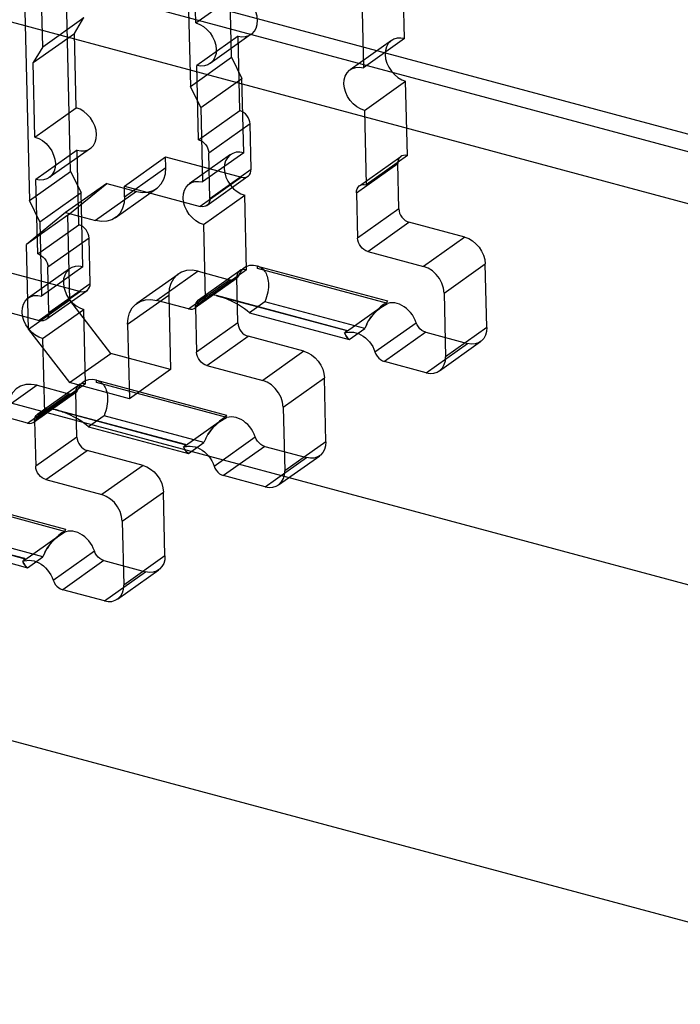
# Model space of a CAD drawing. Header units: millimetres. Extents: x 6 to 414, y 7 to 290.
# Tile 228 of 256: x 163.854 to 164.132, y 143.336 to 143.75. Entities that reach past the tile are written whole.
import ezdxf

# ---------------------------------------------------------------- set-up
doc = ezdxf.new("R2010")
doc.units = ezdxf.units.MM
doc.header["$LTSCALE"] = 23.1
doc.layers.get('0').update_dxf_attribs({"linetype": 'CONTINUOUS'})
doc.layers.add('_60383', color=7, linetype='CONTINUOUS')

msp = doc.modelspace()

# ---------------------------------------------------------------- linework, layer by layer
at = {"color": 6, "linetype": 'Continuous'}
for p, q in [((163.86395, 143.73885), (163.86088, 143.86865)), ((163.94346, 143.73447), (163.94081, 143.84637)), ((163.92347, 143.83407), (163.92612, 143.72216)), ((163.87571, 143.68641), (163.87306, 143.79831)), ((163.85571, 143.78601), (163.85837, 143.67411)), ((163.92843, 143.74894), (163.92769, 143.78027)), ((164.01634, 143.74231), (164.0156, 143.77364)), ((163.92843, 143.74894), (163.94577, 143.76124)), ((163.99825, 143.76134), (163.999, 143.73001)), ((163.86395, 143.73885), (163.8813, 143.75115)), ((163.87728, 143.74452), (163.8813, 143.75115)), ((163.85993, 143.73222), (163.87728, 143.74452)), ((163.87802, 143.71319), (163.87728, 143.74452)), ((163.95177, 143.74413), (163.93443, 143.73183)), ((163.9462, 143.74334), (163.92885, 143.73104)), ((163.94694, 143.71201), (163.9462, 143.74334)), ((164.01077, 143.74151), (163.99342, 143.72921)), ((164.01634, 143.74231), (163.999, 143.73001)), ((163.86395, 143.73885), (163.85993, 143.73222)), ((163.86068, 143.70089), (163.85993, 143.73222)), ((163.92612, 143.72216), (163.94346, 143.73447)), ((163.92959, 143.69971), (163.92885, 143.73104)), ((163.94346, 143.73447), (163.94785, 143.72559)), ((163.9305, 143.71328), (163.94785, 143.72559)), ((163.94859, 143.69425), (163.94785, 143.72559)), ((163.99942, 143.7121), (164.01677, 143.7244)), ((164.01751, 143.69307), (164.01677, 143.7244)), ((163.9305, 143.71328), (163.92612, 143.72216)), ((163.86068, 143.70089), (163.87802, 143.71319)), ((163.92959, 143.69971), (163.94694, 143.71201)), ((163.9305, 143.71328), (163.93124, 143.68195)), ((163.99942, 143.7121), (164.00016, 143.68077)), ((163.95125, 143.7064), (163.9339, 143.6941)), ((163.9517, 143.6873), (163.95125, 143.7064)), ((163.87844, 143.69529), (163.8611, 143.68298)), ((163.88402, 143.69608), (163.86667, 143.68378)), ((163.87919, 143.66395), (163.87844, 143.69529)), ((163.94859, 143.69425), (163.93124, 143.68195)), ((163.93435, 143.675), (163.9339, 143.6941)), ((163.89834, 143.68022), (163.91568, 143.69252)), ((163.91568, 143.69252), (163.9476, 143.68395)), ((163.91579, 143.68804), (163.91568, 143.69252)), ((163.94302, 143.69346), (163.92567, 143.68116)), ((163.99607, 143.67742), (164.01341, 143.68972)), ((163.99738, 143.68037), (164.01472, 143.69267)), ((164.01751, 143.69307), (164.00016, 143.68077)), ((164.01387, 143.67062), (164.01341, 143.68972)), ((163.85837, 143.67411), (163.87571, 143.68641)), ((163.87571, 143.68641), (163.88009, 143.67753)), ((163.89844, 143.67574), (163.91579, 143.68804)), ((163.93435, 143.675), (163.9517, 143.6873)), ((163.86184, 143.65165), (163.8611, 143.68298)), ((163.8909, 143.68138), (163.87356, 143.66907)), ((163.87452, 143.66798), (163.8909, 143.68138)), ((163.8909, 143.68138), (163.9035, 143.67799)), ((163.9476, 143.68395), (163.93026, 143.67165)), ((163.93305, 143.67205), (163.95039, 143.68435)), ((163.86275, 143.66523), (163.88009, 143.67753)), ((163.88084, 143.6462), (163.88009, 143.67753)), ((163.9035, 143.67799), (163.88616, 143.66569)), ((163.89452, 143.66689), (163.91186, 143.67919)), ((163.89834, 143.68022), (163.93026, 143.67165)), ((163.89844, 143.67574), (163.89834, 143.68022)), ((163.99607, 143.67742), (163.99652, 143.65832)), ((163.86275, 143.66523), (163.85837, 143.67411)), ((163.93167, 143.66405), (163.94901, 143.67635)), ((163.94976, 143.64502), (163.94901, 143.67635)), ((163.87356, 143.66907), (163.85718, 143.65568)), ((163.87356, 143.66907), (163.88616, 143.66569)), ((164.01387, 143.67062), (163.99652, 143.65832)), ((163.87452, 143.66798), (163.85718, 143.65568)), ((163.86275, 143.66523), (163.86349, 143.6339)), ((163.87537, 143.63217), (163.87452, 143.66798)), ((164.00083, 143.65271), (164.01817, 143.66502)), ((164.0417, 143.6587), (164.01817, 143.66502)), ((163.86184, 143.65165), (163.87919, 143.66395)), ((163.93167, 143.66405), (163.93241, 143.63272)), ((163.88349, 143.65835), (163.86615, 143.64605)), ((163.88395, 143.63925), (163.88349, 143.65835)), ((164.0417, 143.6587), (164.02435, 143.6464)), ((163.85803, 143.61987), (163.85718, 143.65568)), ((164.00083, 143.65271), (164.02435, 143.6464)), ((163.84793, 143.64446), (163.87985, 143.6359)), ((163.87526, 143.64541), (163.85792, 143.6331)), ((163.88084, 143.6462), (163.86349, 143.6339)), ((163.8666, 143.62695), (163.86615, 143.64605)), ((163.92934, 143.64438), (163.912, 143.63207)), ((163.94976, 143.64502), (163.92921, 143.63042)), ((163.92934, 143.64438), (163.94266, 143.6408)), ((163.92962, 143.63232), (163.94697, 143.64462)), ((164.03296, 143.6352), (164.05031, 143.6475)), ((164.05094, 143.62064), (164.05031, 143.6475)), ((163.90364, 143.63088), (163.92098, 143.64318)), ((163.92532, 143.6285), (163.94266, 143.6408)), ((163.94545, 143.6412), (163.92811, 143.6289)), ((163.92832, 143.62937), (163.94566, 143.64167)), ((163.94611, 143.62257), (163.94566, 143.64167)), ((163.87985, 143.6359), (163.86251, 143.6236)), ((163.86529, 143.62399), (163.88264, 143.6363)), ((163.8666, 143.62695), (163.88395, 143.63925)), ((163.83058, 143.63216), (163.86251, 143.6236)), ((163.87537, 143.63217), (163.85803, 143.61987)), ((163.8926, 143.60976), (163.87537, 143.63217)), ((163.89971, 143.62203), (163.91706, 143.63433)), ((163.92532, 143.6285), (163.912, 143.63207)), ((163.91706, 143.63433), (163.9178, 143.603)), ((163.95753, 143.63151), (163.95102, 143.6269)), ((163.99953, 143.62024), (163.95753, 143.63151)), ((164.03296, 143.6352), (164.0336, 143.60834)), ((163.86392, 143.61599), (163.88126, 143.6283)), ((163.882, 143.59696), (163.88126, 143.6283)), ((163.92832, 143.62937), (163.92877, 143.61026)), ((164.00689, 143.62951), (163.9909, 143.61817)), ((163.95102, 143.6269), (163.99303, 143.61563)), ((163.85803, 143.61987), (163.87525, 143.59746)), ((163.89971, 143.62203), (163.90046, 143.5907)), ((163.94611, 143.62257), (163.92877, 143.61026)), ((163.99303, 143.61563), (163.99953, 143.62024)), ((164.00386, 143.61039), (164.0212, 143.62269)), ((164.05094, 143.62064), (164.0336, 143.60834)), ((163.86392, 143.61599), (163.86466, 143.58466)), ((163.93308, 143.60466), (163.95042, 143.61696)), ((163.97394, 143.61065), (163.95042, 143.61696)), ((164.02523, 143.61864), (164.00789, 143.60634)), ((164.02523, 143.61864), (164.04276, 143.61394)), ((164.02541, 143.60164), (164.04276, 143.61394)), ((164.03098, 143.60244), (164.04833, 143.61474)), ((163.87525, 143.59746), (163.8926, 143.60976)), ((163.9178, 143.603), (163.8926, 143.60976)), ((163.97394, 143.61065), (163.9566, 143.59835)), ((163.9178, 143.603), (163.90046, 143.5907)), ((163.93308, 143.60466), (163.9566, 143.59835)), ((164.02541, 143.60164), (164.00789, 143.60634)), ((163.96521, 143.58714), (163.98256, 143.59944)), ((163.98319, 143.57259), (163.98256, 143.59944)), ((163.86159, 143.59632), (163.84425, 143.58402)), ((163.882, 143.59696), (163.86146, 143.58237)), ((163.86159, 143.59632), (163.87491, 143.59275)), ((163.86187, 143.58426), (163.87922, 143.59657)), ((163.90046, 143.5907), (163.87525, 143.59746)), ((163.85757, 143.58045), (163.87491, 143.59275)), ((163.8777, 143.59315), (163.86035, 143.58084)), ((163.86056, 143.58131), (163.87791, 143.59362)), ((163.87836, 143.57451), (163.87791, 143.59362)), ((163.96521, 143.58714), (163.96585, 143.56029)), ((163.85757, 143.58045), (163.84425, 143.58402)), ((163.88977, 143.58346), (163.88327, 143.57885)), ((163.93178, 143.57219), (163.88977, 143.58346)), ((163.86056, 143.58131), (163.86102, 143.56221)), ((163.88327, 143.57885), (163.92527, 143.56758)), ((163.93914, 143.58146), (163.92315, 143.57012)), ((163.87836, 143.57451), (163.86102, 143.56221)), ((163.9361, 143.56234), (163.95345, 143.57464)), ((163.92527, 143.56758), (163.93178, 143.57219)), ((163.95748, 143.57059), (163.94014, 143.55829)), ((163.95748, 143.57059), (163.975, 143.56589)), ((163.98319, 143.57259), (163.96585, 143.56029)), ((163.86532, 143.55661), (163.88267, 143.56891)), ((163.90619, 143.5626), (163.88267, 143.56891)), ((163.95766, 143.55359), (163.975, 143.56589)), ((163.96323, 143.55438), (163.98058, 143.56668)), ((163.90619, 143.5626), (163.88885, 143.55029)), ((163.95766, 143.55359), (163.94014, 143.55829)), ((163.86532, 143.55661), (163.88885, 143.55029)), ((163.89746, 143.53909), (163.9148, 143.55139)), ((163.91544, 143.52453), (163.9148, 143.55139)), ((163.89746, 143.53909), (163.89809, 143.51223)), ((163.86403, 143.52414), (163.82202, 143.53541)), ((163.87138, 143.5334), (163.8554, 143.52206)), ((163.81552, 143.53079), (163.85752, 143.51952)), ((163.85752, 143.51952), (163.86403, 143.52414)), ((163.86835, 143.51428), (163.8857, 143.52658)), ((163.91544, 143.52453), (163.89809, 143.51223)), ((163.88973, 143.52254), (163.87238, 143.51024)), ((163.88973, 143.52254), (163.90725, 143.51784)), ((163.88991, 143.50553), (163.90725, 143.51784)), ((163.89548, 143.50633), (163.91282, 143.51863)), ((163.88991, 143.50553), (163.87238, 143.51024))]:
    msp.add_line(p, q, dxfattribs=at)
at = {"color": 7, "linetype": 'Continuous'}
for p, q in [((163.95433, 143.64656), (164.00907, 143.63188)), ((163.95436, 143.64552), (163.95433, 143.64656)), ((164.00923, 143.6308), (163.95436, 143.64552)), ((163.93699, 143.63426), (163.99172, 143.61958)), ((163.93736, 143.63393), (163.93699, 143.63426)), ((163.99209, 143.61924), (163.93736, 143.63393)), ((164.00907, 143.63188), (164.00873, 143.63104)), ((164.00033, 143.62198), (164.0013, 143.6237)), ((163.99172, 143.61958), (163.99188, 143.6185)), ((164.00036, 143.62203), (163.99953, 143.62024)), ((163.88658, 143.59851), (163.94131, 143.58382)), ((163.88661, 143.59747), (163.88658, 143.59851)), ((163.94147, 143.58274), (163.88661, 143.59747)), ((163.86924, 143.58621), (163.92397, 143.57152)), ((163.8696, 143.58588), (163.86924, 143.58621)), ((163.92434, 143.57119), (163.8696, 143.58588)), ((163.94131, 143.58382), (163.94098, 143.58299)), ((163.9326, 143.57397), (163.93178, 143.57219)), ((163.93257, 143.57392), (163.93354, 143.57565)), ((163.92397, 143.57152), (163.92413, 143.57044)), ((163.92458, 143.56825), (163.92527, 143.56758)), ((163.81883, 143.55046), (163.87356, 143.53577)), ((163.87372, 143.53469), (163.81885, 143.54941)), ((163.80148, 143.53816), (163.85622, 143.52347)), ((163.85658, 143.52314), (163.80185, 143.53782)), ((163.87356, 143.53577), (163.87322, 143.53494)), ((163.86485, 143.52592), (163.86403, 143.52414)), ((163.86482, 143.52587), (163.86579, 143.5276)), ((163.85622, 143.52347), (163.85638, 143.52239)), ((163.85683, 143.52019), (163.85752, 143.51952))]:
    msp.add_line(p, q, dxfattribs=at)
at = {"color": 6, "linetype": 'Continuous'}
for points in [[(163.95439, 143.75004), (163.95419, 143.75182), (163.95367, 143.75362), (163.95287, 143.75537), (163.95178, 143.75703), (163.95048, 143.75848), (163.94902, 143.75969), (163.94744, 143.76062), (163.94577, 143.76124)], [(163.92843, 143.74894), (163.93006, 143.74833), (163.93165, 143.74741), (163.93311, 143.7462), (163.93443, 143.74473), (163.9355, 143.7431), (163.93632, 143.74135), (163.93683, 143.73955), (163.93704, 143.73774)], [(163.9462, 143.74334), (163.94783, 143.74307), (163.94938, 143.74316), (163.95081, 143.74359), (163.95208, 143.74437), (163.95308, 143.74544), (163.95382, 143.74677), (163.95426, 143.74831), (163.95439, 143.75004)], [(164.01634, 143.74231), (164.01471, 143.74257), (164.01316, 143.74249), (164.01173, 143.74206), (164.01046, 143.74128), (164.00945, 143.74021), (164.00872, 143.73888), (164.00828, 143.73733), (164.00815, 143.73561)], [(163.93704, 143.73774), (163.93692, 143.73604), (163.93649, 143.73449), (163.93576, 143.73316), (163.93473, 143.73207), (163.93349, 143.7313), (163.93206, 143.73086), (163.93051, 143.73077), (163.92885, 143.73104)], [(164.00815, 143.73561), (164.00835, 143.73383), (164.00887, 143.73203), (164.00967, 143.73028), (164.01076, 143.72862), (164.01206, 143.72717), (164.01352, 143.72596), (164.0151, 143.72503), (164.01677, 143.7244)], [(163.99081, 143.72331), (163.99093, 143.725), (163.99136, 143.72655), (163.99209, 143.72789), (163.99312, 143.72898), (163.99436, 143.72975), (163.99578, 143.73018), (163.99734, 143.73027), (163.999, 143.73001)], [(163.99942, 143.7121), (163.99779, 143.71271), (163.9962, 143.71364), (163.99474, 143.71484), (163.99342, 143.71632), (163.99235, 143.71795), (163.99153, 143.71969), (163.99102, 143.72149), (163.99081, 143.72331)], [(163.88663, 143.70198), (163.88643, 143.70377), (163.88592, 143.70557), (163.88511, 143.70731), (163.88402, 143.70897), (163.88273, 143.71042), (163.88127, 143.71164), (163.87969, 143.71257), (163.87802, 143.71319)], [(163.95125, 143.7064), (163.95115, 143.70729), (163.95089, 143.70819), (163.95049, 143.70907), (163.94994, 143.7099), (163.94929, 143.71062), (163.94856, 143.71123), (163.94777, 143.7117), (163.94694, 143.71201)], [(163.87844, 143.69529), (163.88007, 143.69502), (163.88163, 143.6951), (163.88306, 143.69553), (163.88432, 143.69631), (163.88533, 143.69738), (163.88607, 143.69872), (163.88651, 143.70026), (163.88663, 143.70198)], [(163.86068, 143.70089), (163.86231, 143.70028), (163.86389, 143.69935), (163.86536, 143.69815), (163.86668, 143.69667), (163.86775, 143.69504), (163.86856, 143.6933), (163.86908, 143.6915), (163.86929, 143.68968)], [(163.92959, 143.69971), (163.93041, 143.6994), (163.9312, 143.69894), (163.93194, 143.69833), (163.9326, 143.6976), (163.93313, 143.69678), (163.93354, 143.69591), (163.9338, 143.69501), (163.9339, 143.6941)], [(163.94859, 143.69425), (163.94696, 143.69452), (163.9454, 143.69444), (163.94398, 143.69401), (163.94271, 143.69323), (163.9417, 143.69216), (163.94096, 143.69082), (163.94052, 143.68928), (163.9404, 143.68756)], [(163.86929, 143.68968), (163.86917, 143.68799), (163.86874, 143.68644), (163.868, 143.6851), (163.86698, 143.68401), (163.86574, 143.68324), (163.86431, 143.68281), (163.86276, 143.68272), (163.8611, 143.68298)], [(164.01751, 143.69307), (164.01669, 143.6932), (164.01592, 143.69316), (164.0152, 143.69295), (164.01457, 143.69256), (164.01406, 143.69202), (164.0137, 143.69136), (164.01348, 143.69058), (164.01341, 143.68972)], [(163.9035, 143.67799), (163.90594, 143.67759), (163.90828, 143.67772), (163.91042, 143.67837), (163.91232, 143.67954), (163.91383, 143.68114), (163.91494, 143.68314), (163.9156, 143.68545), (163.91579, 143.68804)], [(163.9404, 143.68756), (163.9406, 143.68577), (163.94111, 143.68397), (163.94192, 143.68223), (163.94301, 143.68057), (163.9443, 143.67912), (163.94577, 143.6779), (163.94735, 143.67697), (163.94901, 143.67635)], [(163.9476, 143.68395), (163.94842, 143.68382), (163.9492, 143.68386), (163.94991, 143.68408), (163.95054, 143.68447), (163.95105, 143.685), (163.95142, 143.68567), (163.95164, 143.68644), (163.9517, 143.6873)], [(163.92306, 143.67525), (163.92317, 143.67695), (163.92361, 143.6785), (163.92434, 143.67983), (163.92537, 143.68092), (163.92661, 143.68169), (163.92803, 143.68213), (163.92959, 143.68222), (163.93124, 143.68195)], [(163.99607, 143.67742), (163.99613, 143.67827), (163.99635, 143.67904), (163.99671, 143.67971), (163.99722, 143.68026), (163.99784, 143.68064), (163.99856, 143.68086), (163.99934, 143.6809), (164.00016, 143.68077)], [(163.89844, 143.67574), (163.89826, 143.6732), (163.89761, 143.67088), (163.89651, 143.66887), (163.89498, 143.66724), (163.89311, 143.66608), (163.89098, 143.66542), (163.88864, 143.66529), (163.88616, 143.66569)], [(163.93167, 143.66405), (163.93003, 143.66466), (163.92845, 143.66558), (163.92698, 143.66679), (163.92567, 143.66826), (163.92459, 143.66989), (163.92378, 143.67164), (163.92326, 143.67344), (163.92306, 143.67525)], [(163.93435, 143.675), (163.93429, 143.67415), (163.93408, 143.67338), (163.93371, 143.67271), (163.9332, 143.67216), (163.93258, 143.67178), (163.93187, 143.67156), (163.93109, 143.67152), (163.93026, 143.67165)], [(164.01387, 143.67062), (164.01397, 143.66973), (164.01422, 143.66883), (164.01463, 143.66795), (164.01517, 143.66712), (164.01582, 143.6664), (164.01655, 143.66579), (164.01734, 143.66533), (164.01817, 143.66502)], [(163.88349, 143.65835), (163.88339, 143.65924), (163.88314, 143.66014), (163.88273, 143.66102), (163.88219, 143.66185), (163.88154, 143.66257), (163.88081, 143.66318), (163.88002, 143.66364), (163.87919, 143.66395)], [(164.00083, 143.65271), (164.00001, 143.65302), (163.99922, 143.65348), (163.99849, 143.65409), (163.99783, 143.65482), (163.99729, 143.65564), (163.99688, 143.65651), (163.99663, 143.65741), (163.99652, 143.65832)], [(164.0417, 143.6587), (164.04333, 143.65809), (164.04491, 143.65717), (164.04638, 143.65596), (164.0477, 143.65449), (164.04877, 143.65286), (164.04958, 143.65111), (164.0501, 143.64931), (164.05031, 143.6475)], [(163.86184, 143.65165), (163.86266, 143.65135), (163.86345, 143.65088), (163.86418, 143.65028), (163.86484, 143.64954), (163.86538, 143.64873), (163.86579, 143.64786), (163.86605, 143.64696), (163.86615, 143.64605)], [(163.88084, 143.6462), (163.87921, 143.64647), (163.87765, 143.64638), (163.87622, 143.64595), (163.87496, 143.64517), (163.87395, 143.6441), (163.87321, 143.64277), (163.87277, 143.64123), (163.87265, 143.6395)], [(163.92934, 143.64438), (163.9269, 143.64478), (163.92456, 143.64465), (163.92242, 143.644), (163.92052, 143.64283), (163.91901, 143.64123), (163.9179, 143.63923), (163.91724, 143.63692), (163.91706, 143.63433)], [(163.94976, 143.64502), (163.94894, 143.64515), (163.94816, 143.64511), (163.94745, 143.64489), (163.94682, 143.6445), (163.94631, 143.64397), (163.94594, 143.6433), (163.94572, 143.64253), (163.94566, 143.64167)], [(163.95433, 143.64656), (163.95265, 143.64684), (163.95101, 143.64672), (163.94953, 143.64623), (163.94826, 143.64537), (163.94726, 143.6442), (163.94621, 143.642)], [(163.95433, 143.64656), (163.95477, 143.64643), (163.95519, 143.64625), (163.9556, 143.64604), (163.95599, 143.6458), (163.95637, 143.64551), (163.95673, 143.64518), (163.95708, 143.64482), (163.9574, 143.64441), (163.9577, 143.64395), (163.95798, 143.64344), (163.95824, 143.64289), (163.95846, 143.64229), (163.95865, 143.64163), (163.95881, 143.64092), (163.95892, 143.64015), (163.95899, 143.63934), (163.95901, 143.63847), (163.95897, 143.63756), (163.95888, 143.63661), (163.95873, 143.63562), (163.95852, 143.63461), (163.95825, 143.63359), (163.95792, 143.63255), (163.95753, 143.63151)], [(164.03296, 143.6352), (164.03271, 143.63723), (164.03205, 143.63928), (164.03101, 143.64124), (164.02964, 143.64304), (164.02803, 143.64453), (164.02625, 143.64567), (164.02435, 143.6464)], [(163.94621, 143.642), (163.94571, 143.64141), (163.94507, 143.64097), (163.94433, 143.64072), (163.94353, 143.64066), (163.94266, 143.6408)], [(163.87265, 143.6395), (163.87285, 143.63772), (163.87336, 143.63592), (163.87417, 143.63417), (163.87526, 143.63251), (163.87655, 143.63106), (163.87802, 143.62985), (163.8796, 143.62892), (163.88126, 143.6283)], [(163.87985, 143.6359), (163.88067, 143.63576), (163.88144, 143.63581), (163.88216, 143.63602), (163.88279, 143.63641), (163.8833, 143.63695), (163.88366, 143.63761), (163.88388, 143.63838), (163.88395, 143.63925)], [(163.8553, 143.6272), (163.85542, 143.6289), (163.85586, 143.63044), (163.85659, 143.63178), (163.85761, 143.63287), (163.85885, 143.63364), (163.86028, 143.63408), (163.86184, 143.63417), (163.86349, 143.6339)], [(163.89971, 143.62203), (163.89989, 143.62457), (163.90054, 143.62689), (163.90164, 143.62889), (163.90318, 143.63053), (163.90504, 143.63169), (163.90718, 143.63234), (163.90951, 143.63248), (163.912, 143.63207)], [(163.92532, 143.6285), (163.92616, 143.62836), (163.92698, 143.62842), (163.92772, 143.62867), (163.92836, 143.6291), (163.92885, 143.62968), (163.9299, 143.63186)], [(163.92832, 143.62937), (163.92838, 143.63021), (163.92859, 143.63099), (163.92896, 143.63166), (163.92947, 143.6322), (163.93009, 143.63259), (163.9308, 143.63281), (163.93158, 143.63285), (163.93241, 143.63272)], [(163.9299, 143.63186), (163.9309, 143.63305), (163.93217, 143.63392), (163.93365, 143.63442), (163.93526, 143.63454), (163.93699, 143.63426)], [(163.93699, 143.63426), (163.93737, 143.63416), (163.93776, 143.63404), (163.93816, 143.63392), (163.93857, 143.63378), (163.93899, 143.63364), (163.93943, 143.63348), (163.93988, 143.63331), (163.94034, 143.63313)], [(164.0212, 143.62269), (164.02077, 143.62383), (164.02023, 143.62491), (164.01959, 143.62596), (164.01885, 143.62694), (164.01803, 143.62784), (164.01715, 143.62865), (164.0162, 143.62936), (164.01522, 143.62995), (164.01421, 143.63043), (164.01318, 143.63077), (164.01215, 143.63099), (164.01114, 143.63106), (164.01017, 143.631), (164.00923, 143.6308)], [(163.86392, 143.61599), (163.86228, 143.6166), (163.8607, 143.61753), (163.85923, 143.61874), (163.85791, 143.62021), (163.85684, 143.62184), (163.85603, 143.62359), (163.85551, 143.62539), (163.8553, 143.6272)], [(163.8666, 143.62695), (163.86654, 143.6261), (163.86633, 143.62532), (163.86596, 143.62466), (163.86545, 143.62411), (163.86483, 143.62373), (163.86411, 143.62351), (163.86334, 143.62346), (163.86251, 143.6236)], [(163.94611, 143.62257), (163.94621, 143.62167), (163.94647, 143.62077), (163.94687, 143.6199), (163.94742, 143.61907), (163.94807, 143.61835), (163.9488, 143.61774), (163.94959, 143.61727), (163.95042, 143.61696)], [(164.02523, 143.61864), (164.02439, 143.61896), (164.02356, 143.61946), (164.02279, 143.62011), (164.02213, 143.62089), (164.0216, 143.62175), (164.0212, 143.62269)], [(164.05094, 143.62064), (164.05083, 143.61894), (164.05039, 143.6174), (164.04966, 143.61606), (164.04863, 143.61497), (164.04739, 143.6142), (164.04597, 143.61376), (164.04441, 143.61367), (164.04276, 143.61394)], [(163.99188, 143.6185), (163.99282, 143.6187), (163.9938, 143.61876), (163.99481, 143.61869), (163.99583, 143.61847), (163.99686, 143.61812), (163.99788, 143.61765), (163.99886, 143.61705), (163.9998, 143.61635), (164.00069, 143.61553), (164.00151, 143.61463), (164.00224, 143.61365), (164.00289, 143.61261), (164.00342, 143.61153), (164.00386, 143.61039)], [(163.93308, 143.60466), (163.93226, 143.60496), (163.93147, 143.60543), (163.93073, 143.60603), (163.93007, 143.60677), (163.92954, 143.60758), (163.92913, 143.60846), (163.92887, 143.60936), (163.92877, 143.61026)], [(163.97394, 143.61065), (163.97558, 143.61004), (163.97716, 143.60912), (163.97863, 143.60791), (163.97995, 143.60643), (163.98102, 143.6048), (163.98183, 143.60306), (163.98235, 143.60126), (163.98256, 143.59944)], [(164.00386, 143.61039), (164.00424, 143.60947), (164.00478, 143.6086), (164.00544, 143.60782), (164.0062, 143.60717), (164.00702, 143.60667), (164.00789, 143.60634)], [(164.02541, 143.60164), (164.02704, 143.60137), (164.0286, 143.60146), (164.03002, 143.60189), (164.03129, 143.60267), (164.0323, 143.60374), (164.03304, 143.60507), (164.03348, 143.60661), (164.0336, 143.60834)], [(163.88658, 143.59851), (163.8849, 143.59878), (163.88326, 143.59867), (163.88178, 143.59817), (163.8805, 143.59731), (163.87951, 143.59615), (163.87846, 143.59395)], [(163.88658, 143.59851), (163.88702, 143.59837), (163.88744, 143.5982), (163.88785, 143.59799), (163.88824, 143.59774), (163.88862, 143.59746), (163.88898, 143.59713), (163.88932, 143.59676), (163.88965, 143.59635), (163.88995, 143.59589), (163.89023, 143.59539), (163.89049, 143.59484), (163.89071, 143.59423), (163.8909, 143.59357), (163.89106, 143.59286), (163.89117, 143.5921), (163.89124, 143.59128), (163.89126, 143.59042), (163.89122, 143.58951), (163.89113, 143.58856), (163.89098, 143.58757), (163.89077, 143.58656), (163.8905, 143.58553), (163.89017, 143.5845), (163.88977, 143.58346)], [(163.96521, 143.58714), (163.96496, 143.58918), (163.96429, 143.59123), (163.96326, 143.59319), (163.96189, 143.59499), (163.96028, 143.59647), (163.95849, 143.59761), (163.9566, 143.59835)], [(163.86159, 143.59632), (163.85915, 143.59672), (163.85681, 143.5966), (163.85467, 143.59595), (163.85277, 143.59478), (163.85126, 143.59317), (163.85015, 143.59118), (163.84949, 143.58886), (163.84931, 143.58628)], [(163.882, 143.59696), (163.88119, 143.5971), (163.88041, 143.59706), (163.8797, 143.59684), (163.87906, 143.59645), (163.87856, 143.59591), (163.87819, 143.59525), (163.87797, 143.59448), (163.87791, 143.59362)], [(163.87846, 143.59395), (163.87796, 143.59335), (163.87732, 143.59292), (163.87658, 143.59267), (163.87578, 143.59261), (163.87491, 143.59275)], [(163.86214, 143.58381), (163.86315, 143.585), (163.86442, 143.58586), (163.8659, 143.58637), (163.8675, 143.58648), (163.86924, 143.58621)], [(163.86924, 143.58621), (163.86961, 143.58611), (163.87, 143.58599), (163.8704, 143.58586), (163.87081, 143.58573), (163.87124, 143.58558), (163.87168, 143.58543), (163.87212, 143.58526), (163.87259, 143.58508)], [(163.85757, 143.58045), (163.85841, 143.58031), (163.85923, 143.58037), (163.85997, 143.58061), (163.86061, 143.58104), (163.8611, 143.58163), (163.86214, 143.58381)], [(163.86056, 143.58131), (163.86062, 143.58216), (163.86084, 143.58293), (163.86121, 143.5836), (163.86172, 143.58415), (163.86234, 143.58453), (163.86305, 143.58475), (163.86383, 143.5848), (163.86466, 143.58466)], [(163.95345, 143.57464), (163.95301, 143.57577), (163.95248, 143.57686), (163.95183, 143.5779), (163.9511, 143.57888), (163.95028, 143.57978), (163.94939, 143.58059), (163.94845, 143.5813), (163.94747, 143.5819), (163.94645, 143.58237), (163.94543, 143.58272), (163.9444, 143.58293), (163.94339, 143.58301), (163.94242, 143.58295), (163.94147, 143.58274)], [(163.87836, 143.57451), (163.87846, 143.57362), (163.87872, 143.57272), (163.87912, 143.57185), (163.87967, 143.57102), (163.88031, 143.57029), (163.88105, 143.56969), (163.88184, 143.56922), (163.88267, 143.56891)], [(163.95748, 143.57059), (163.95663, 143.57091), (163.9558, 143.57141), (163.95504, 143.57206), (163.95437, 143.57284), (163.95384, 143.5737), (163.95345, 143.57464)], [(163.92413, 143.57044), (163.92507, 143.57065), (163.92604, 143.57071), (163.92706, 143.57063), (163.92808, 143.57042), (163.92911, 143.57007), (163.93012, 143.5696), (163.93111, 143.569), (163.93205, 143.56829), (163.93294, 143.56748), (163.93375, 143.56658), (163.93449, 143.5656), (163.93513, 143.56456), (163.93567, 143.56347), (163.9361, 143.56234)], [(163.98319, 143.57259), (163.98307, 143.57089), (163.98264, 143.56935), (163.98191, 143.56801), (163.98088, 143.56692), (163.97964, 143.56615), (163.97822, 143.56571), (163.97666, 143.56562), (163.975, 143.56589)], [(163.86532, 143.55661), (163.86451, 143.55691), (163.86371, 143.55737), (163.86298, 143.55798), (163.86232, 143.55871), (163.86179, 143.55953), (163.86138, 143.5604), (163.86112, 143.5613), (163.86102, 143.56221)], [(163.90619, 143.5626), (163.90783, 143.56199), (163.90941, 143.56106), (163.91087, 143.55985), (163.91219, 143.55838), (163.91327, 143.55675), (163.91408, 143.555), (163.9146, 143.5532), (163.9148, 143.55139)], [(163.9361, 143.56234), (163.93649, 143.56142), (163.93702, 143.56055), (163.93769, 143.55977), (163.93845, 143.55911), (163.93927, 143.55862), (163.94014, 143.55829)], [(163.95766, 143.55359), (163.95929, 143.55332), (163.96084, 143.5534), (163.96227, 143.55384), (163.96354, 143.55462), (163.96455, 143.55569), (163.96528, 143.55702), (163.96572, 143.55856), (163.96585, 143.56029)], [(163.89746, 143.53909), (163.8972, 143.54113), (163.89654, 143.54318), (163.89551, 143.54514), (163.89413, 143.54693), (163.89252, 143.54842), (163.89074, 143.54956), (163.88885, 143.55029)], [(163.8857, 143.52658), (163.88526, 143.52772), (163.88473, 143.52881), (163.88408, 143.52985), (163.88335, 143.53083), (163.88253, 143.53173), (163.88164, 143.53254), (163.8807, 143.53325), (163.87971, 143.53385), (163.8787, 143.53432), (163.87767, 143.53467), (163.87665, 143.53488), (163.87564, 143.53496), (163.87466, 143.53489), (163.87372, 143.53469)], [(163.88973, 143.52254), (163.88888, 143.52286), (163.88805, 143.52335), (163.88729, 143.52401), (163.88662, 143.52479), (163.88609, 143.52564), (163.8857, 143.52658)], [(163.91544, 143.52453), (163.91532, 143.52284), (163.91489, 143.52129), (163.91415, 143.51996), (163.91313, 143.51886), (163.91189, 143.5181), (163.91046, 143.51766), (163.90891, 143.51757), (163.90725, 143.51784)], [(163.85638, 143.52239), (163.85732, 143.52259), (163.85829, 143.52266), (163.8593, 143.52258), (163.86033, 143.52237), (163.86136, 143.52202), (163.86237, 143.52154), (163.86335, 143.52095), (163.8643, 143.52024), (163.86518, 143.51943), (163.866, 143.51853), (163.86674, 143.51755), (163.86738, 143.5165), (163.86792, 143.51542), (163.86835, 143.51428)], [(163.86835, 143.51428), (163.86873, 143.51337), (163.86927, 143.51249), (163.86993, 143.51171), (163.8707, 143.51106), (163.87151, 143.51057), (163.87238, 143.51024)], [(163.88991, 143.50553), (163.89153, 143.50527), (163.89309, 143.50535), (163.89452, 143.50578), (163.89578, 143.50656), (163.89679, 143.50763), (163.89753, 143.50897), (163.89797, 143.51051), (163.89809, 143.51223)]]:
    msp.add_lwpolyline(points, dxfattribs=at)
at = {"color": 7, "linetype": 'Continuous'}
for points in [[(164.00126, 143.62362), (164.00231, 143.62516), (164.00349, 143.62658), (164.00485, 143.62793), (164.0063, 143.62909), (164.00772, 143.63), (164.00911, 143.63071)], [(164.00873, 143.63104), (164.00749, 143.63031), (164.00621, 143.62934), (164.00485, 143.62812), (164.00352, 143.62673), (164.00235, 143.62527), (164.0013, 143.6237)], [(163.99128, 143.61791), (163.99124, 143.61847), (163.99139, 143.61883), (163.99167, 143.61909), (163.99209, 143.61924)], [(163.99303, 143.61563), (163.99232, 143.61633), (163.99178, 143.61696), (163.99143, 143.61753), (163.99124, 143.61803)], [(163.992, 143.61858), (163.99168, 143.61863), (163.99143, 143.61854), (163.99128, 143.6183)], [(163.99128, 143.61791), (163.99147, 143.61745), (163.99182, 143.61692), (163.99233, 143.6163), (163.99303, 143.61563)], [(163.93351, 143.57557), (163.93456, 143.5771), (163.93574, 143.57853), (163.9371, 143.57988), (163.93855, 143.58104), (163.93997, 143.58195), (163.94136, 143.58266)], [(163.94098, 143.58299), (163.93974, 143.58225), (163.93846, 143.58129), (163.9371, 143.58007), (163.93577, 143.57868), (163.9346, 143.57722), (163.93354, 143.57565)], [(163.92353, 143.56986), (163.92349, 143.57042), (163.92364, 143.57078), (163.92392, 143.57103), (163.92434, 143.57119)], [(163.92527, 143.56758), (163.92456, 143.56828), (163.92403, 143.56891), (163.92367, 143.56948), (163.92349, 143.56998)], [(163.92425, 143.57053), (163.92393, 143.57057), (163.92368, 143.57049), (163.92352, 143.57025)], [(163.92353, 143.56986), (163.92371, 143.5694), (163.92406, 143.56886)], [(163.86575, 143.52752), (163.86681, 143.52905), (163.86799, 143.53048), (163.86935, 143.53183), (163.8708, 143.53298), (163.87222, 143.5339), (163.8736, 143.53461)], [(163.87322, 143.53494), (163.87199, 143.5342), (163.87071, 143.53324), (163.86934, 143.53201), (163.86802, 143.53062), (163.86685, 143.52916), (163.86579, 143.5276)], [(163.85578, 143.52181), (163.85573, 143.52237), (163.85589, 143.52273), (163.85617, 143.52298), (163.85658, 143.52314)], [(163.85752, 143.51952), (163.85681, 143.52022), (163.85628, 143.52086), (163.85592, 143.52142), (163.85574, 143.52192)], [(163.8565, 143.52247), (163.85617, 143.52252), (163.85592, 143.52244), (163.85577, 143.52219)], [(163.85578, 143.52181), (163.85596, 143.52135), (163.85631, 143.52081)]]:
    msp.add_lwpolyline(points, dxfattribs=at)
at = {"color": 6, "linetype": 'Continuous'}
for centre in [(163.94262, 143.62916), (163.87487, 143.5811)]:
    msp.add_ellipse(centre, major_axis=(0.01004, -0.00504), ratio=0.239338, start_param=0.710135, end_param=1.917993, dxfattribs=at)
at = {"layer": '_60383', "color": 7, "linetype": 'Continuous'}
for p, q in [((163.28849, 143.92212), (166.62872, 143.02581)), ((166.6444, 143.02886), (163.30417, 143.92517)), ((163.24643, 143.91152), (166.58666, 143.01522)), ((166.82566, 142.79043), (162.75118, 143.88376)), ((162.77471, 143.73551), (166.70637, 142.6805))]:
    msp.add_line(p, q, dxfattribs=at)

doc.saveas('drawing.dxf')
